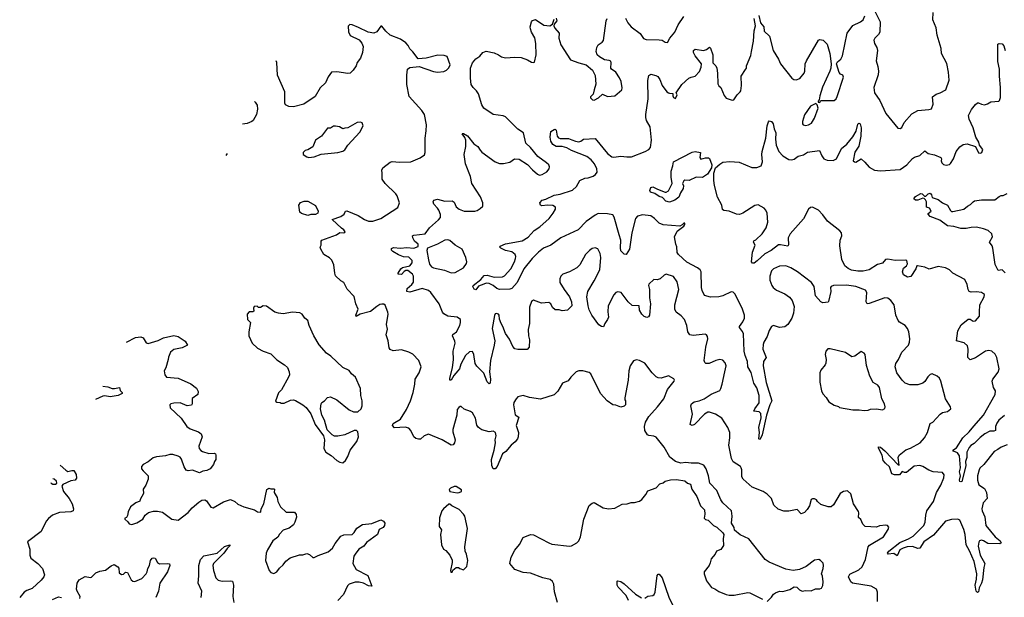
# Model space of a CAD drawing. Extents: x 2220333 to 2384341, y 721037 to 894043.
# Tile 153 of 256: x 2257688 to 2267246, y 827006 to 832615. Entities that reach past the tile are written whole.
import ezdxf

# ---------------------------------------------------------------- set-up
doc = ezdxf.new("R2010")
doc.units = 0

msp = doc.modelspace()

# ---------------------------------------------------------------- linework, layer by layer
at = {"layer": '0CON10XD'}
for points in [[(2265986, 832705), (2266041.2, 832595), (2266038, 832495), (2266025, 832471.2), (2265990, 832435), (2265980.8, 832415), (2265985.7, 832385), (2266007.5, 832345), (2266013.9, 832316.1), (2266000.8, 832215), (2266018.7, 832158.7), (2266023.6, 832113.6), (2266020.9, 832079.1), (2265978.1, 831955), (2265986.9, 831905), (2266039.1, 831829.1), (2266095.7, 831705), (2266211.7, 831561.7), (2266235, 831559.2), (2266252.9, 831567.1), (2266273.7, 831616.3), (2266348, 831702), (2266405, 831732), (2266515, 831742.5), (2266539.4, 831750.6), (2266554.2, 831795), (2266550, 831865), (2266585, 831890), (2266625, 831903.8), (2266680, 831935), (2266712.3, 832027.7), (2266705.7, 832105.7), (2266689.7, 832189.7), (2266637.5, 832285), (2266633.1, 832335), (2266594.5, 832465), (2266584.3, 832535), (2266552.6, 832612.6), (2266556.7, 832685)], [(2261420.6, 830169.4), (2261395, 830141.8), (2261362, 830145), (2261360.6, 830155), (2261386.9, 830195), (2261405, 830210), (2261475, 830225.6), (2261497.1, 830255), (2261498.8, 830275), (2261465, 830308.6), (2261415, 830312.7), (2261365, 830331.1), (2261310, 830365), (2261298.3, 830378.3), (2261298.3, 830391.7), (2261315.9, 830404.1), (2261385, 830395.7), (2261445, 830404), (2261514.2, 830395.8), (2261555, 830412.5), (2261556.2, 830435), (2261520, 830465), (2261503.3, 830495), (2261502.5, 830515), (2261515, 830521.2), (2261625.7, 830534.3), (2261667.5, 830595), (2261755, 830670), (2261774, 830695), (2261772.7, 830722.7), (2261755.8, 830765), (2261745, 830786.2), (2261709.2, 830825), (2261702.5, 830845), (2261708, 830862), (2261745, 830871.2), (2261815, 830854), (2261887, 830857), (2261905, 830842.5), (2261925, 830796.7), (2261955.7, 830775.7), (2262004.2, 830754.2), (2262106.4, 830756.4), (2262128.3, 830761.7), (2262157.3, 830782.7), (2262182.5, 830805), (2262183.3, 830815), (2262183.3, 830835), (2262162, 830895), (2262077.1, 831025), (2262065, 831092.5), (2262016.2, 831215), (2262004, 831305), (2262019.2, 831385), (2262018.8, 831445), (2262010.7, 831470.7), (2261982.5, 831505), (2261985, 831510), (2261995, 831510), (2262035, 831487.5), (2262095, 831408.8), (2262136.2, 831385), (2262157, 831347), (2262175, 831328.8), (2262303, 831233), (2262345, 831218.8), (2262385, 831218.8), (2262445, 831230), (2262490, 831265), (2262535, 831260), (2262619.1, 831209.1), (2262665, 831156), (2262715, 831113.8), (2262735, 831106), (2262758.6, 831111.4), (2262805, 831138.8), (2262826.2, 831165), (2262832.5, 831185), (2262823.8, 831203.8), (2262801.2, 831225), (2262717, 831287), (2262645, 831373.8), (2262602, 831415), (2262578.8, 831515), (2262525, 831552), (2262405, 831671.4), (2262381.7, 831681.7), (2262285, 831695.5), (2262195, 831754.4), (2262175, 831786.7), (2262141.1, 831895), (2262123.1, 831925), (2262090.8, 831955), (2262070, 831985), (2262063.4, 832046.6), (2262064.5, 832145.5), (2262083.1, 832195), (2262115, 832234), (2262155, 832260), (2262185, 832297.5), (2262215, 832310), (2262295, 832293.8), (2262335, 832273.3), (2262365, 832254), (2262405, 832244.2), (2262495, 832251.2), (2262555, 832248.8), (2262617.5, 832225), (2262655, 832203.3), (2262675, 832197.5), (2262685, 832202.5), (2262701.1, 832275), (2262697.5, 832385), (2262688.8, 832438.8), (2262656.7, 832495), (2262646.7, 832525), (2262643.9, 832546.1), (2262656.4, 832593.6), (2262665, 832607.5), (2262695, 832617.5), (2262775, 832562), (2262833.6, 832556.4), (2262859.3, 832570.7), (2262875, 832620)], [(2262815, 830813.3), (2262755, 830808.1), (2262743.6, 830813.6), (2262738.6, 830835), (2262759.1, 830860.9), (2262795, 830871.9), (2262875, 830912.2), (2262935, 830921.9), (2263055, 830959.4), (2263093.4, 830996.6), (2263125.5, 831054.5), (2263175, 831077.5), (2263205, 831080), (2263255, 831095.6), (2263278.3, 831111.7), (2263294.4, 831135), (2263291.2, 831165), (2263266.4, 831215), (2263235, 831252.7), (2263194.4, 831285), (2263045, 831344.3), (2262999.6, 831369.6), (2262955, 831383.8), (2262894.7, 831384.7), (2262865, 831401.4), (2262845, 831433.8), (2262836.5, 831475), (2262845, 831530), (2262875, 831550), (2262885, 831551.2), (2262895, 831542.5), (2262905.7, 831485), (2262917.9, 831467.9), (2262935, 831462.2), (2263015, 831461.4), (2263049.1, 831449.1), (2263082.5, 831435), (2263115, 831430), (2263135, 831433.8), (2263160, 831455), (2263275, 831462), (2263395.6, 831315), (2263435, 831284.4), (2263455, 831278.6), (2263525, 831290.5), (2263582.4, 831282.4), (2263626.2, 831283.8), (2263761.2, 831335), (2263796, 831355), (2263811.4, 831375), (2263821.9, 831445), (2263808.8, 831575), (2263773.6, 831635), (2263764.6, 831665), (2263764.7, 831695.3), (2263789.4, 831845), (2263786.5, 832025), (2263795, 832072.5), (2263815, 832085.8), (2263863.4, 832073.4), (2263882.4, 832062.4), (2263901.4, 832035), (2263926, 831975), (2263971.2, 831915), (2263985.9, 831905.9), (2263995, 831900), (2264028.3, 831898.3), (2264027.5, 831875), (2264035, 831860), (2264055, 831850), (2264070, 831885), (2264060, 831905), (2264115, 831986.7), (2264185, 832046), (2264205, 832057.5), (2264245, 832067.5), (2264288.2, 832111.8), (2264304.4, 832155), (2264307.1, 832185), (2264245, 832263.8), (2264228, 832295), (2264230, 832315), (2264245, 832328), (2264325, 832314), (2264355, 832323.8), (2264385, 832346.7), (2264395, 832337.5), (2264416.7, 832275), (2264418.2, 832195), (2264444.4, 832165), (2264455, 832142.5), (2264463.1, 832095), (2264465, 831992.5), (2264475, 831973.3), (2264495.4, 831955.4), (2264527.6, 831877.6), (2264545, 831854.2), (2264605, 831833.3), (2264620, 831835), (2264653.3, 831885), (2264683.3, 831915), (2264690, 831925), (2264696, 831975), (2264692.5, 832065), (2264735, 832130), (2264742.5, 832145), (2264742.5, 832165), (2264784.1, 832265.9), (2264792.5, 832305), (2264810.8, 832405), (2264817.8, 832505), (2264830.8, 832555), (2264817.5, 832625)], [(2262895, 832630), (2262902.5, 832605), (2262877.5, 832572.5), (2262872.5, 832555), (2262881.7, 832531.7), (2262926, 832485), (2262922.5, 832435), (2262940.3, 832370.3), (2263036.2, 832225), (2263115, 832194.2), (2263185.6, 832175.6), (2263250, 832125), (2263273, 832073), (2263282.3, 831987.7), (2263263.3, 831935), (2263255, 831890), (2263230, 831865), (2263230, 831855), (2263247.5, 831837.5), (2263263.8, 831833.8), (2263307.5, 831855), (2263345, 831892.5), (2263395, 831869.2), (2263464, 831876), (2263533.3, 831935), (2263537.3, 831952.7), (2263525.8, 832014.2), (2263510.9, 832050.9), (2263475, 832106.7), (2263432.5, 832135), (2263427.5, 832145), (2263431.2, 832195), (2263425, 832212.5), (2263410, 832220), (2263365, 832225.8), (2263315, 832252.5), (2263294, 832275), (2263282.5, 832305), (2263290, 832345), (2263305, 832371.2), (2263343.8, 832395), (2263355, 832412.5), (2263380, 832605), (2263390, 832625)], [(2263570.3, 832630.3), (2263593, 832583), (2263624.3, 832544.3), (2263709.8, 832479.8), (2263745, 832431.2), (2263768.8, 832421.2), (2263895, 832420.6), (2263925, 832414.2), (2263955, 832396), (2263975.8, 832394.2), (2263998.1, 832435), (2264047.8, 832492.2), (2264080.6, 832565), (2264134.7, 832645)], [(2264863.8, 832655), (2264878.8, 832585), (2264911.1, 832545), (2264913.5, 832503.5), (2264966.2, 832455), (2265000.8, 832315), (2265055, 832230), (2265072.5, 832185), (2265185, 832046.7), (2265204.1, 832034.1), (2265225, 832032), (2265260, 832045), (2265302.5, 832095), (2265310, 832115), (2265314.5, 832185), (2265324.6, 832215.4), (2265443.3, 832415), (2265455, 832422.5), (2265487, 832417), (2265525, 832377.5), (2265553.8, 832285), (2265566.2, 832185), (2265563.3, 832145), (2265553.8, 832115), (2265480.3, 831959.7), (2265453.8, 831875), (2265450, 831835), (2265440, 831825), (2265440, 831815), (2265455, 831810), (2265465, 831830), (2265595, 831830), (2265615, 831846.7), (2265625, 831867.5), (2265684, 832055), (2265678.8, 832075), (2265655, 832085.8), (2265641.7, 832101.7), (2265616.2, 832185), (2265626.7, 832205), (2265658.7, 832231.3), (2265674.2, 832265), (2265722.2, 832485), (2265775, 832559.2), (2265850, 832595), (2265875, 832613.8), (2265890.8, 832650.8)], [(2264945, 826966.7), (2264985, 827006.7), (2265005, 827036.7), (2265025, 827050), (2265065, 827067.5), (2265095, 827063.8), (2265165, 827082.5), (2265205, 827108.8), (2265233.6, 827103.6), (2265259.3, 827079.3), (2265285, 827066.7), (2265315, 827073.3), (2265371.7, 827068.3), (2265413, 827087), (2265455, 827087.5), (2265472.5, 827095), (2265485, 827120), (2265489.2, 827155), (2265482.5, 827212.5), (2265472.5, 827235), (2265488.8, 827285), (2265491.2, 827315), (2265488.3, 827338.3), (2265462.5, 827365), (2265445, 827373.3), (2265405, 827366.2), (2265324.1, 827305.9), (2265257.5, 827275), (2265195, 827267.5), (2265125, 827278.8), (2264965, 827348), (2264923.8, 827375), (2264765, 827572.5), (2264681.7, 827611.7), (2264628, 827658), (2264623.3, 827685), (2264598.8, 827725), (2264604.2, 827795), (2264596.2, 827845), (2264515, 827923.3), (2264493.2, 827953.2), (2264455, 828043.3), (2264386.2, 828115), (2264374, 828185), (2264352.3, 828252.3), (2264329.5, 828289.5), (2264277.7, 828307.7), (2264207.7, 828307.7), (2264155, 828316.2), (2264105, 828310), (2264054.1, 828324.1), (2263997.7, 828367.7), (2263944, 828465), (2263865, 828561.2), (2263845, 828571.2), (2263795, 828576), (2263781.2, 828585), (2263756.7, 828625), (2263753.3, 828665), (2263764.1, 828705.9), (2263795, 828762.5), (2263880, 828855), (2263941.2, 828935), (2263977.3, 829022.7), (2264041.2, 829105), (2264043.3, 829115), (2264036.4, 829126.4), (2263985, 829156.7), (2263915, 829133.8), (2263885, 829138.8), (2263867.7, 829147.7), (2263828.8, 829185), (2263755, 829279.2), (2263705, 829306), (2263675, 829311.2), (2263646.1, 829303.9), (2263614, 829255), (2263600.8, 829205), (2263593.1, 829115), (2263563, 828943), (2263563, 828923), (2263570, 828915), (2263570, 828875), (2263557, 828863), (2263525, 828852.5), (2263475, 828872.5), (2263445, 828876.7), (2263391.2, 828915), (2263326, 828985), (2263230.8, 829175), (2263215, 829187.5), (2263155, 829206.2), (2263115, 829203.8), (2263090, 829195), (2263037.5, 829145), (2263013, 829107), (2262956.7, 829085), (2262911.7, 829008.3), (2262875, 828972), (2262745, 828930), (2262635.8, 828945.8), (2262575, 828966.2), (2262525, 828952), (2262506, 828935), (2262485, 828898.8), (2262481.1, 828875), (2262497.1, 828777.1), (2262533.3, 828755), (2262507.8, 828675), (2262530, 828605), (2262526.7, 828565), (2262520, 828545), (2262496.2, 828515), (2262458, 828485), (2262408.7, 828421.3), (2262375, 828398), (2262322.3, 828277.7), (2262305, 828253.3), (2262285, 828252.5), (2262272.5, 828285), (2262266.5, 828345), (2262293.3, 828435), (2262306.2, 828505), (2262304.2, 828535), (2262312, 828575), (2262308, 828605), (2262285, 828618.8), (2262245, 828612), (2262175, 828631.2), (2262153.9, 828643.9), (2262137, 828657), (2262126.1, 828676.1), (2262111.4, 828745), (2262085, 828796.2), (2262065, 828811.2), (2262002.5, 828832.5), (2261975, 828860), (2261965, 828860), (2261950.7, 828849.3), (2261935, 828830), (2261932, 828775), (2261893.1, 828635), (2261893.4, 828613.4), (2261914.4, 828535), (2261910, 828505), (2261895, 828485.8), (2261875, 828483.1), (2261788.8, 828535), (2261655, 828590), (2261615, 828573.3), (2261578.3, 828541.7), (2261559.3, 828540.7), (2261535, 828548.8), (2261515, 828564), (2261485.5, 828625.5), (2261465, 828650), (2261429.1, 828659.1), (2261325, 828653.3), (2261306.7, 828675), (2261314.2, 828695), (2261385.7, 828735), (2261441.3, 828828.7), (2261481.1, 828915), (2261506.2, 828993.8), (2261523.3, 829075), (2261525.7, 829125), (2261565.8, 829185), (2261583.9, 829243.9), (2261561.2, 829305), (2261505.5, 829365.5), (2261465, 829386.9), (2261395, 829410), (2261315, 829400), (2261285, 829413.3), (2261275, 829427.5), (2261264.2, 829495), (2261246.2, 829555), (2261258.8, 829608.8), (2261249.2, 829655), (2261265.6, 829754.4), (2261260.8, 829775), (2261235, 829843.3), (2261223.3, 829853.3), (2261205, 829853.8), (2261185, 829848.8), (2261155, 829828.8), (2261095, 829780), (2260993, 829757), (2260953.8, 829733.8), (2260950, 829745), (2260973.8, 829805), (2260950.8, 829855), (2260935.7, 829925.7), (2260868.3, 829998.3), (2260835, 830063.3), (2260805, 830078), (2260755, 830128.8), (2260745.6, 830155), (2260736.4, 830235), (2260718.8, 830278.8), (2260695, 830304), (2260642, 830335), (2260610, 830385), (2260606.2, 830405), (2260613.3, 830425), (2260613, 830463), (2260622.5, 830475), (2260762.5, 830525), (2260795, 830547.5), (2260835, 830543.8), (2260845, 830550), (2260847.5, 830555), (2260835.8, 830575.8), (2260810.7, 830590.7), (2260720, 830675), (2260805.7, 830704.3), (2260837.5, 830725), (2260850, 830755), (2260865, 830757.5), (2260973, 830713), (2261035, 830673.1), (2261075, 830659.4), (2261115, 830656.9), (2261195, 830685.6), (2261360.3, 830789.7), (2261374, 830835), (2261351.4, 830905), (2261338, 830925), (2261236, 831025), (2261206, 831065), (2261207.5, 831125), (2261202, 831155), (2261213.8, 831175), (2261285, 831232.5), (2261305, 831237.1), (2261375, 831231.1), (2261485, 831234.4), (2261575.7, 831274.3), (2261616.1, 831303.9), (2261623.8, 831325), (2261622.7, 831462.7), (2261634.1, 831534.1), (2261635.8, 831594.2), (2261617.5, 831695), (2261592.9, 831732.9), (2261467.7, 831867.7), (2261446, 831985), (2261446.2, 832075), (2261454.2, 832135), (2261475, 832150), (2261565, 832160), (2261705, 832112), (2261745, 832104), (2261805, 832110), (2261832.5, 832125), (2261855, 832147.5), (2261866.7, 832175), (2261836.4, 832256.4), (2261808.3, 832268.3), (2261748.3, 832271.7), (2261635, 832241.2), (2261555, 832233.3), (2261505, 832301.2), (2261475, 832331.2), (2261457.5, 832365), (2261435, 832391.2), (2261385, 832426.2), (2261284.2, 832464.2), (2261243, 832503), (2261205, 832552.5), (2261195, 832552.5), (2261154.6, 832495.4), (2261125, 832483.3), (2261072.1, 832492.1), (2260977.4, 832537.4), (2260914, 832566), (2260893.6, 832566.4), (2260877, 832553), (2260878.3, 832498.3), (2260895, 832460), (2260985, 832417.5), (2261008.3, 832388.3), (2261023, 832353), (2261016.7, 832295), (2260997.7, 832242.3), (2260965, 832197.5), (2260953.3, 832165), (2260926.7, 832125), (2260895, 832096.7), (2260875, 832091.2), (2260765, 832108), (2260716.4, 832103.6), (2260681.7, 832058.3), (2260655, 832002.5), (2260605, 831953.3), (2260555, 831868.8), (2260445.6, 831794.4), (2260345, 831767.5), (2260301.7, 831771.7), (2260267.7, 831787.7), (2260262.5, 831805), (2260261.4, 831915), (2260190, 832075), (2260185, 832197.5), (2260177.6, 832213.7)], [(2267248.7, 828771.3), (2267193.1, 828726.9), (2267172.4, 828697.6), (2267159.1, 828665), (2267160, 828625), (2267145, 828618.8), (2267105, 828619.3), (2267057.1, 828592.9), (2267010.9, 828559.1), (2266955, 828498.5), (2266920.8, 828479.2), (2266905, 828461.8), (2266882.7, 828415), (2266882.5, 828365), (2266868.5, 828325), (2266873.1, 828283.1), (2266835, 828131.2), (2266825, 828126.2), (2266815, 828132), (2266811.1, 828145), (2266819.4, 828185), (2266812.2, 828225), (2266820, 828265), (2266810.7, 828380.7), (2266790.5, 828410.5), (2266753.3, 828425), (2266746.2, 828435), (2266781.7, 828458.3), (2266844.3, 828555), (2266906.2, 828613.8), (2266951.6, 828668.4), (2267043.9, 828776.1), (2267157.5, 828975), (2267161.9, 829011.9), (2267142.4, 829042.4), (2267128, 829105), (2267135, 829123.3), (2267187, 829193), (2267196.7, 829225), (2267174.2, 829335), (2267156.8, 829366.8), (2267125, 829396), (2267095, 829404), (2267064.1, 829395.9), (2266965, 829330), (2266913.6, 829313.6), (2266893.3, 829335), (2266895.9, 829414.1), (2266888.7, 829448.7), (2266855, 829478), (2266782.5, 829495), (2266796, 829595), (2266827.7, 829652.3), (2266895, 829705.7), (2266915, 829705.7), (2266945, 829688.6), (2266965, 829690), (2267004.4, 829735), (2267006.2, 829775), (2267009.6, 829845), (2267051.2, 829925), (2267052.5, 829945), (2267025, 829966), (2266975, 829971.4), (2266925, 829968.6), (2266906.2, 829975), (2266895.7, 829995), (2266887.1, 830045), (2266862.1, 830092.1), (2266746.7, 830155), (2266715, 830186.7), (2266675, 830206.7), (2266605, 830218.8), (2266517.7, 830192.3), (2266475, 830212), (2266403.9, 830226.1), (2266396.7, 830223.3), (2266388.8, 830195), (2266337.7, 830122.3), (2266305, 830116), (2266268, 830138), (2266256.2, 830165), (2266266.4, 830203.6), (2266295, 830223.3), (2266307.3, 830242.7), (2266300, 830275), (2266285, 830280), (2266185, 830277.9), (2266115, 830290), (2266092, 830285), (2266065, 830250), (2266015, 830238.9), (2265935, 830187.5), (2265875, 830172.7), (2265825, 830172.3), (2265764.1, 830184.1), (2265729.1, 830199.1), (2265699.2, 830225), (2265667.5, 830285), (2265648.3, 830418.3), (2265652.7, 830475), (2265667.8, 830515), (2265664.4, 830545), (2265648.1, 830565), (2265530, 830660), (2265485, 830720.9), (2265442.7, 830765), (2265385, 830793.8), (2265365, 830791.5), (2265345, 830774.5), (2265298.3, 830681.7), (2265166.8, 830535), (2265148.2, 830495), (2265150.9, 830429.1), (2265145, 830416), (2265075, 830429.6), (2265055, 830427.9), (2264983.3, 830375), (2264919.9, 830340.1), (2264846.1, 830273.9), (2264818.1, 830251.9), (2264802.2, 830252.2), (2264793.1, 830263.1), (2264802.5, 830357.5), (2264826, 830425), (2264810, 830455), (2264814.1, 830465.9), (2264835, 830476.7), (2264894.2, 830535.8), (2264932.9, 830595), (2264949.7, 830650.3), (2264943.1, 830735), (2264931.4, 830765), (2264915.8, 830785), (2264855.4, 830815.4), (2264825, 830809.4), (2264706.9, 830735), (2264675, 830724.4), (2264646.9, 830726.9), (2264575, 830756.4), (2264523.2, 830763.2), (2264511.2, 830771.2), (2264503.3, 830815), (2264462.7, 830892.7), (2264432.6, 831005), (2264426.1, 831053.9), (2264426.7, 831125), (2264442.2, 831177.8), (2264485, 831213.3), (2264515, 831231.4), (2264581.8, 831238.2), (2264672.6, 831232.6), (2264795, 831180.6), (2264845, 831181.1), (2264884.4, 831195.6), (2264899.5, 831235), (2264891.5, 831305), (2264894.5, 831335), (2264932.1, 831465), (2264943.9, 831585), (2264956.4, 831623.6), (2264965, 831632.5), (2264985, 831626.7), (2265002.7, 831605), (2265011.9, 831555), (2265027.5, 831515), (2265024.4, 831455), (2265031.9, 831395), (2265057.5, 831335), (2265095, 831294), (2265155, 831257.5), (2265185, 831252.9), (2265205, 831260), (2265245, 831288.9), (2265297.5, 831302.5), (2265335, 831328.5), (2265453.3, 831343.3), (2265475, 831294.2), (2265495.6, 831265), (2265525, 831250.4), (2265583.9, 831246.1), (2265616.2, 831263.8), (2265665, 831364), (2265718.6, 831405), (2265775, 831478), (2265808, 831532), (2265825, 831600), (2265835, 831611.2), (2265848, 831605), (2265857.5, 831565), (2265853.6, 831485), (2265833.3, 831386.7), (2265795, 831327.5), (2265780, 831245), (2265791.2, 831235), (2265805, 831232.7), (2265855, 831262.5), (2265892.7, 831232.7), (2265933.6, 831183.6), (2265985, 831152.9), (2266045, 831147.5), (2266235, 831160.8), (2266298.8, 831205), (2266355, 831265.7), (2266375, 831278.6), (2266425.5, 831294.5), (2266475, 831340), (2266507, 831317), (2266567.7, 831302.3), (2266628.8, 831275), (2266635.8, 831265), (2266632.9, 831245), (2266639.2, 831225), (2266655, 831209.2), (2266682.3, 831202.3), (2266715, 831208.6), (2266725, 831217.5), (2266752.2, 831265), (2266778.8, 831335), (2266815, 831378.8), (2266847.7, 831402.3), (2266885, 831408.8), (2266965, 831382.5), (2266995, 831323.3), (2267015, 831318.8), (2267026.7, 831325), (2267036, 831355), (2267006.7, 831395), (2266998, 831425), (2266970.8, 831475), (2266944.2, 831565), (2266905, 831647.5), (2266899.2, 831685), (2266927.4, 831742.6), (2266965, 831792), (2266985, 831805.8), (2266995, 831808), (2267025, 831793.3), (2267055, 831789.1), (2267083, 831797), (2267115, 831818), (2267193, 831823), (2267200.7, 831829.3), (2267210.5, 831859.5), (2267209.5, 831955), (2267198, 832065), (2267199.1, 832135), (2267182.7, 832207.3), (2267184.1, 832375.9), (2267196, 832384), (2267225, 832378.6), (2267240.3, 832360.3), (2267255, 832316)], [(2259968.4, 831820.4), (2259975, 831814), (2259992.5, 831785), (2259997.1, 831747.1), (2259987.8, 831695), (2259955, 831636), (2259943.1, 831626.9), (2259895, 831605.5), (2259851.5, 831600.7)], [(2265315, 831585.8), (2265345, 831594.3), (2265375, 831611.2), (2265402.7, 831657.3), (2265437.5, 831755), (2265428.3, 831788.3), (2265415, 831800), (2265365, 831776.2), (2265305, 831690), (2265286.2, 831625), (2265288, 831605), (2265295, 831593.8), (2265315, 831585.8)], [(2260495, 831277.5), (2260545, 831282.5), (2260615, 831310), (2260775, 831323.8), (2260825, 831337.5), (2260845, 831352.5), (2260873.3, 831395), (2260988.8, 831521.2), (2261022.5, 831585), (2261013, 831613), (2260995, 831620), (2260965, 831617.5), (2260875, 831564), (2260845, 831562), (2260825, 831553.3), (2260793.9, 831573.9), (2260755, 831582), (2260735, 831579.2), (2260705, 831561.2), (2260675, 831560), (2260616.6, 831483.4), (2260560, 831445), (2260535, 831380), (2260485, 831350), (2260460, 831345), (2260440, 831325), (2260440, 831305), (2260475, 831282.5), (2260495, 831277.5)], [(2259700.5, 831316.9), (2259695.7, 831304.3), (2259689.3, 831295.8)], [(2263995, 830842.5), (2263961.7, 830851.7), (2263929.5, 830889.5), (2263895, 830899.4), (2263855, 830925.8), (2263810.6, 830940.6), (2263804, 830955), (2263813.3, 830986.7), (2263835, 830993.3), (2263878.3, 830968.3), (2263955, 830940.8), (2263965, 830940), (2263985, 830952), (2264022.9, 831025), (2264011.5, 831085), (2264010.9, 831145), (2264027.8, 831195), (2264034, 831236), (2264215, 831327.1), (2264245, 831336.2), (2264297.5, 831325), (2264291.2, 831275), (2264300.5, 831260.5), (2264345.7, 831274.3), (2264373, 831273), (2264385, 831265.8), (2264407.3, 831205), (2264404.5, 831175), (2264366, 831115), (2264315, 831081.2), (2264255, 831084.4), (2264187, 831053), (2264145, 831056.7), (2264135, 831051.4), (2264120.8, 831025), (2264131.3, 831001.3), (2264127.3, 830975), (2264102, 830935), (2264085, 830892.5), (2264048.3, 830861.7), (2263995, 830842.5)], [(2267255, 830157.5), (2267226.4, 830186.4), (2267185, 830180), (2267156.1, 830236.1), (2267134.2, 830395), (2267127.7, 830417.7), (2267103.8, 830455), (2267130, 830505), (2267126.2, 830535), (2267088.1, 830568.1), (2267045.3, 830585.3), (2266975, 830601.1), (2266925, 830596.2), (2266875, 830587.9), (2266825, 830588.5), (2266755, 830607.5), (2266695, 830614.5), (2266618.8, 830668.8), (2266527.5, 830705), (2266506.7, 830725), (2266507.5, 830732.5), (2266537.5, 830755), (2266520, 830785), (2266490, 830795), (2266490, 830845), (2266480, 830865), (2266468.3, 830878.3), (2266455, 830882.5), (2266406.4, 830863.6), (2266383.6, 830863.6), (2266367.5, 830875), (2266385, 830897.5), (2266435, 830927.5), (2266450, 830925), (2266471.7, 830901.7), (2266485, 830900), (2266507.5, 830925), (2266525, 830930), (2266540, 830915), (2266546.7, 830886.7), (2266605, 830867.5), (2266647.3, 830837.3), (2266693.8, 830815), (2266725, 830762.5), (2266735, 830753.3), (2266745, 830753.3), (2266853.3, 830775), (2266887.5, 830805), (2266919.4, 830820.6), (2266942.4, 830847.6), (2266955.6, 830854.4), (2267025, 830867.1), (2267155, 830866.7), (2267195, 830897.5), (2267215, 830907.5), (2267235, 830907.5), (2267275, 830927.5)], [(2260485, 830712.6), (2260423.1, 830733.1), (2260409, 830745), (2260397.4, 830815), (2260415, 830840.2), (2260449, 830851), (2260485, 830851.4), (2260560.5, 830810.5), (2260585.9, 830755), (2260582.5, 830735), (2260558.3, 830721.7), (2260515, 830723), (2260485, 830712.6)], [(2267275, 828486), (2267216.1, 828463.9), (2267182.5, 828442.5), (2267149.1, 828420.9), (2267047.1, 828295), (2267009.5, 828260.5), (2267000.5, 828245), (2266987.1, 828185), (2266985.8, 828145), (2266998.8, 828098.8), (2267053.3, 828063.3), (2267074.4, 828025), (2267078.8, 827965), (2267040, 827925), (2267029.4, 827865), (2267031.4, 827845), (2267056.6, 827786.6), (2267068, 827705), (2267158.1, 827595), (2267204.3, 827555), (2267215.8, 827535), (2267203.2, 827526.8), (2267085, 827528.5), (2267043.8, 827555), (2267025, 827560), (2267005, 827554.4), (2266997.3, 827542.7), (2266992.7, 827502.7), (2267010.7, 827415), (2267057.5, 827335), (2267046.7, 827295), (2267035.4, 827174.6), (2267025, 827143.8), (2267001.3, 827098.7), (2266995, 827060), (2266985, 827054.2), (2266974.4, 827065), (2266963.2, 827125), (2266977.6, 827182.4), (2266978.2, 827235), (2266954.7, 827355), (2266909, 827459), (2266874.3, 827515), (2266865, 827617.5), (2266854.2, 827665), (2266815, 827756.2), (2266795, 827766.2), (2266735, 827760.8), (2266675, 827745.7), (2266559.2, 827610.8), (2266464.5, 827545), (2266425, 827483.1), (2266405, 827480.8), (2266355, 827498.8), (2266302.3, 827497.7), (2266264, 827485), (2266233.4, 827466.6), (2266205, 827407.5), (2266175, 827431.9), (2266120, 827425), (2266112.9, 827435), (2266124.2, 827455), (2266232.7, 827537.3), (2266317.2, 827572.8), (2266360.6, 827599.4), (2266464.5, 827705), (2266477.7, 827735), (2266483.6, 827805), (2266495, 827846.2), (2266559.4, 827935), (2266586.9, 828025), (2266628.9, 828095), (2266657.5, 828165), (2266662, 828195), (2266646.9, 828216.9), (2266555, 828224.5), (2266515, 828241.1), (2266455, 828277.8), (2266425, 828285.6), (2266371.7, 828278.3), (2266295, 828217.5), (2266277.3, 828217.3), (2266255, 828226.7), (2266228, 828195), (2266180, 828195), (2266155.6, 828205.6), (2266132.3, 828272.3), (2266091.7, 828308.3), (2266068.8, 828335), (2266060.8, 828385), (2266024.4, 828455), (2266025, 828467.5), (2266045, 828464.4), (2266085, 828429.6), (2266215, 828292.5), (2266225, 828290), (2266214.6, 828365), (2266224.1, 828385.9), (2266291.2, 828438.8), (2266335.8, 828455), (2266428.6, 828505), (2266470, 828555), (2266500, 828605), (2266525, 828693.3), (2266553.8, 828706.2), (2266622.5, 828785), (2266645, 828800), (2266695, 828810), (2266727.5, 828835), (2266723.3, 828855), (2266674.2, 828935), (2266631.1, 829105), (2266617.1, 829135), (2266595, 829154.2), (2266545, 829175.7), (2266525, 829170), (2266505, 829148), (2266475, 829102.5), (2266455, 829087.1), (2266405, 829068.6), (2266329.3, 829069.3), (2266283.3, 829085), (2266254.4, 829114.4), (2266203.3, 829185), (2266186.2, 829245), (2266192, 829275), (2266218, 829315), (2266250, 829385), (2266315.7, 829455), (2266325.5, 829484.5), (2266327.4, 829517.4), (2266318.2, 829585), (2266307.3, 829615), (2266283.1, 829645), (2266228.6, 829678.6), (2266215, 829693.8), (2266193.1, 829745), (2266175.5, 829845), (2266145, 829889.4), (2266115, 829910), (2266085, 829914.2), (2265935, 829858.6), (2265915, 829856.2), (2265904.2, 829875), (2265911.1, 829965), (2265899.3, 829989.3), (2265805, 830025.4), (2265714, 830036), (2265587.7, 830032.3), (2265566.7, 830025), (2265560, 830015), (2265561.4, 829975), (2265540.7, 829879.3), (2265535, 829873.3), (2265485, 829866.2), (2265465, 829873.8), (2265414.3, 829934.3), (2265400, 830025), (2265375, 830063.8), (2265237.5, 830165), (2265175, 830205.7), (2265125, 830226), (2265065, 830222), (2265004.5, 830195.5), (2264985, 830176.2), (2264968.5, 830125), (2264969.5, 830085), (2264988.1, 830035), (2265003.1, 830013.1), (2265035, 829988.6), (2265115, 829952), (2265159.7, 829919.7), (2265187.7, 829887.7), (2265205, 829830), (2265200, 829765), (2265184.2, 829715), (2265145, 829656.2), (2265117, 829633), (2265065, 829626), (2265005, 829644), (2264985, 829636.7), (2264962, 829598), (2264942.8, 829537.2), (2264912, 829485), (2264905, 829460), (2264902.5, 829415), (2264933.3, 829335), (2264908.6, 829295), (2264904.7, 829255), (2264935, 829092), (2264990.3, 828915), (2264968.5, 828875), (2264938.2, 828775), (2264895.8, 828585), (2264875, 828543.3), (2264865, 828537.5), (2264862.5, 828545), (2264870, 828605), (2264862.9, 828655), (2264885, 828750), (2264881.2, 828791.2), (2264867, 828807), (2264813.8, 828813.8), (2264822.9, 828835), (2264865.5, 828895), (2264867.7, 828965), (2264845, 829039.2), (2264813.9, 829085), (2264787.5, 829187.5), (2264757.1, 829245), (2264751.5, 829295), (2264729.1, 829355), (2264722.1, 829395), (2264714.6, 829564.6), (2264705, 829588), (2264674.2, 829625), (2264675, 829636.7), (2264708.9, 829681.1), (2264722.7, 829715), (2264723.5, 829745), (2264705.4, 829805.4), (2264635, 829950), (2264615, 829970), (2264595, 829972), (2264515, 829932.5), (2264475, 829922.9), (2264395, 829918.9), (2264337.1, 829937.1), (2264313.8, 829983.8), (2264305.5, 830015), (2264302.5, 830165), (2264292.9, 830185), (2264266.9, 830206.9), (2264165, 830259.5), (2264082.9, 830335), (2264071.4, 830355), (2264068.3, 830408.3), (2264056.2, 830436.2), (2264046, 830505), (2264069.7, 830560.3), (2264135, 830610), (2264146, 830625), (2264145, 830640), (2264135, 830640), (2264118, 830622), (2264095, 830610), (2263935, 830622.5), (2263895, 830640.5), (2263851.4, 830685), (2263815, 830710), (2263735, 830719.2), (2263685, 830707.5), (2263665, 830683.3), (2263630.8, 830545), (2263608.8, 830385), (2263575, 830333.3), (2263555, 830338.8), (2263525, 830370), (2263518.9, 830398.9), (2263521.9, 830475), (2263506.2, 830526.2), (2263457.4, 830697.4), (2263445, 830720), (2263395, 830730.6), (2263305, 830731.9), (2263273, 830717), (2263185.4, 830654.6), (2263110, 830575), (2262942.4, 830497.6), (2262844.5, 830425.5), (2262772.5, 830395), (2262723.1, 830356.9), (2262663, 830297), (2262582.1, 830195), (2262515.7, 830064.3), (2262465, 830005.8), (2262445, 829998), (2262345, 829995.8), (2262318.8, 830005), (2262284.2, 830034.2), (2262245, 830054), (2262215.6, 830055.6), (2262192.9, 830047.1), (2262143.2, 830026.8), (2262115, 829992.9), (2262099.3, 829999.3), (2262085.7, 830025), (2262090, 830035), (2262165, 830092.2), (2262198, 830132), (2262225, 830134.7), (2262295, 830115.4), (2262375, 830116.9), (2262395, 830126.5), (2262454.4, 830195), (2262492.1, 830265), (2262501.5, 830295), (2262503.6, 830315), (2262496.9, 830335), (2262465, 830360), (2262405, 830372.9), (2262360, 830395), (2262350, 830405), (2262353.3, 830415), (2262405, 830438.9), (2262565, 830466.4), (2262625, 830501.8), (2262682.9, 830567.1), (2262735.7, 830605), (2262827.1, 830685), (2262867.8, 830735), (2262889.2, 830775), (2262888, 830795), (2262865, 830810.8), (2262815, 830813.3)], [(2261875, 830156.2), (2261915, 830161.2), (2261996.7, 830205), (2262024.1, 830245.9), (2262027.5, 830265), (2262019.2, 830305), (2261983.8, 830385), (2261915, 830425.7), (2261865, 830470.8), (2261845, 830478.1), (2261815, 830472.9), (2261744.5, 830435.5), (2261646.7, 830395), (2261640, 830375), (2261655, 830282.5), (2261665, 830241.2), (2261684.2, 830215), (2261705, 830204.3), (2261811.4, 830181.4), (2261875, 830156.2)], [(2266014.3, 826965.7), (2266015.7, 827055), (2266006.2, 827085), (2265955, 827114), (2265773.2, 827143.2), (2265756.8, 827156.8), (2265734.6, 827204.6), (2265745, 827231.1), (2265835, 827272.5), (2265867.4, 827302.6), (2265899.4, 827375), (2265925.6, 827495), (2265938.6, 827511.4), (2266074, 827595), (2266120, 827665), (2266126.4, 827686.4), (2266113.3, 827703.3), (2266095, 827706.7), (2266035, 827698.8), (2266005, 827688.8), (2265894.1, 827694.1), (2265874, 827715), (2265853, 827763), (2265830.3, 827780.3), (2265834.5, 827825), (2265830.2, 827840.2), (2265782, 827915), (2265755, 828012.5), (2265725, 828040), (2265685, 828033.8), (2265653.3, 828015), (2265586.7, 827905), (2265565, 827884), (2265535, 827884), (2265466.1, 827906.1), (2265432.5, 827935), (2265423, 827953), (2265405, 827962.5), (2265385, 827962.5), (2265372.5, 827955), (2265353.8, 827895), (2265332.3, 827857.7), (2265305, 827830), (2265275, 827817.5), (2265235, 827857.5), (2265155, 827841.2), (2265105, 827844.3), (2265051.7, 827861.7), (2265009.5, 827899.5), (2264985.5, 827965.5), (2264945, 828008), (2264904.2, 828034.2), (2264800, 828075), (2264712.4, 828152.4), (2264699.2, 828175), (2264699.2, 828245), (2264692.5, 828265), (2264685.5, 828275.5), (2264615, 828323.1), (2264597.9, 828355), (2264571.2, 828485), (2264580.5, 828555), (2264580, 828605), (2264561.4, 828655), (2264504.4, 828745), (2264443.8, 828785), (2264385, 828805.5), (2264367.5, 828805), (2264337.1, 828785), (2264240, 828685), (2264215, 828675.7), (2264197.5, 828685), (2264218.2, 828785), (2264204.2, 828865), (2264209.2, 828885), (2264235.4, 828904.6), (2264285, 828914.4), (2264333.8, 828935), (2264401.7, 828978.3), (2264483.3, 829015), (2264495, 829032.5), (2264508, 829075), (2264534.2, 829195.8), (2264545.7, 829255), (2264535, 829283.3), (2264515, 829310), (2264485, 829314.2), (2264445, 829306.9), (2264380, 829275), (2264347.5, 829277.5), (2264338.8, 829285), (2264333.1, 829305), (2264349.6, 829435), (2264369.2, 829515), (2264365, 829537.5), (2264353.9, 829553.9), (2264340.7, 829560.7), (2264225, 829548.6), (2264193.8, 829555), (2264175, 829583.3), (2264163.5, 829645), (2264141.1, 829705), (2264108.8, 829738.8), (2264060.6, 829775), (2264048.1, 829805), (2264048.9, 829845), (2264085.7, 829995.7), (2264068.8, 830068.8), (2264035, 830120), (2263965, 830143.1), (2263945, 830133.3), (2263905, 830098.1), (2263875, 830090), (2263845, 830092.5), (2263795, 830046.2), (2263791.2, 830035), (2263802, 829995), (2263802.9, 829912.9), (2263812.9, 829855), (2263801.2, 829745), (2263790.5, 829729.5), (2263775, 829724.2), (2263751.3, 829731.3), (2263726, 829755), (2263706.2, 829795), (2263702.5, 829835), (2263635, 829839.2), (2263594.6, 829874.6), (2263526.2, 829965), (2263495, 829972.5), (2263475, 829966), (2263456.6, 829943.4), (2263401.5, 829835), (2263396.6, 829776.6), (2263404.2, 829725.8), (2263395.6, 829704.4), (2263366.7, 829665), (2263355, 829632.5), (2263335, 829636.2), (2263310.5, 829650.5), (2263242.5, 829745), (2263217.2, 829797.2), (2263205.6, 829835), (2263192.5, 829925), (2263204.4, 829975), (2263265, 830078), (2263318.2, 830185), (2263329.1, 830305), (2263324.4, 830345), (2263300.9, 830390.9), (2263275, 830400.8), (2263245, 830392), (2263218.8, 830375), (2263180, 830335), (2263124, 830235), (2263095, 830205.8), (2263025, 830167.1), (2262960, 830145), (2262940, 830125), (2262930.5, 830099.5), (2262932.7, 830062.7), (2262972, 829995), (2263023.8, 829925), (2263046.2, 829875), (2263047.5, 829835), (2263007, 829793), (2262955, 829787.5), (2262925, 829797.5), (2262885, 829796.7), (2262861.2, 829821.2), (2262844, 829855), (2262825, 829868.6), (2262755, 829862.9), (2262675, 829890), (2262655, 829880), (2262635.8, 829825), (2262635.9, 829665.9), (2262622.5, 829605), (2262627.1, 829545), (2262638, 829505), (2262634.1, 829435.9), (2262615, 829412), (2262522.3, 829412.3), (2262495, 829420), (2262475, 829441.2), (2262443.7, 829513.7), (2262405, 829566.7), (2262379.2, 829635), (2262361.2, 829665), (2262347, 829707), (2262343.3, 829745), (2262335, 829756.7), (2262315, 829762.5), (2262305, 829757.5), (2262297.7, 829742.3), (2262273.2, 829616.8), (2262300, 829495), (2262295.5, 829455), (2262257.8, 829305), (2262248.9, 829195), (2262259.2, 829125), (2262254.2, 829085.8), (2262245, 829078.8), (2262225, 829098.6), (2262195, 829183.3), (2262125, 829250), (2262108, 829275), (2262097.5, 829365), (2262083.9, 829393.9), (2262055, 829390.8), (2262015, 829354.2), (2261970.2, 829269.8), (2261956.7, 829225), (2261941.4, 829205), (2261901.1, 829158.9), (2261875, 829114), (2261864, 829114), (2261862.7, 829132.7), (2261888.2, 829235), (2261897.8, 829315), (2261895.5, 829395), (2261916.4, 829475), (2261913.5, 829493.5), (2261888.8, 829545), (2261892.5, 829557.5), (2261926.7, 829585), (2261959.2, 829645), (2261967.5, 829675), (2261965.8, 829705), (2261935, 829726.2), (2261845, 829735.8), (2261805, 829757.5), (2261791.4, 829775), (2261758.9, 829855), (2261679.2, 829965), (2261655, 829985.9), (2261595, 830005.4), (2261475, 829968.5), (2261446.7, 829975), (2261450, 830005), (2261495, 830043.3), (2261510, 830065), (2261511.1, 830125), (2261500, 830145), (2261455, 830178.2), (2261435, 830180.9), (2261420.6, 830169.4)], [(2260825, 828312.5), (2260850, 828335), (2260875, 828372.5), (2260896.7, 828435), (2260960.7, 828519.3), (2260977.5, 828565), (2260971.7, 828611.7), (2260957, 828627), (2260935, 828627.5), (2260845, 828582.5), (2260775, 828570), (2260745, 828572.5), (2260720, 828585), (2260673, 828633), (2260647.5, 828725), (2260622.5, 828775), (2260607.5, 828835), (2260613.6, 828886.4), (2260620.7, 828899.3), (2260646.4, 828913.6), (2260675, 828947.5), (2260705, 828952.5), (2260765, 828922.5), (2260885, 828827.5), (2260928.3, 828808.3), (2260971.7, 828808.3), (2261003, 828837), (2261013.6, 828866.4), (2261013.8, 828915), (2260998.8, 828965), (2260996.2, 829035), (2260948, 829145), (2260910, 829175), (2260887.3, 829207.3), (2260825, 829236.2), (2260708.3, 829348.3), (2260665, 829376.2), (2260595, 829456.2), (2260544.2, 829545), (2260497, 829647), (2260483.8, 829695), (2260455, 829716.7), (2260430, 829755), (2260408.5, 829768.5), (2260335, 829774.4), (2260245, 829758), (2260200, 829765), (2260165.8, 829775.8), (2260085, 829832.5), (2260052.5, 829837.5), (2260025, 829820), (2260005, 829820), (2259991.7, 829831.7), (2259965, 829830), (2259957.5, 829815), (2259960, 829785), (2259951.7, 829778.3), (2259915, 829777.5), (2259897.5, 829755), (2259900, 829705), (2259927.5, 829675), (2259913, 829583), (2259913.3, 829545), (2259945, 829472.5), (2259996.4, 829426.4), (2260050, 829395), (2260125, 829370), (2260185, 829312.5), (2260257.5, 829265), (2260286.1, 829236.1), (2260302.5, 829195), (2260306.4, 829166.4), (2260297.7, 829142.3), (2260230.7, 829019.3), (2260199.3, 828990.7), (2260171.7, 828911.7), (2260185, 828900), (2260217, 828897), (2260225, 828890), (2260255, 828890), (2260318.3, 828921.7), (2260345, 828923.3), (2260365, 828916.7), (2260435, 828876.7), (2260469.5, 828849.5), (2260515, 828787.5), (2260556.7, 828685), (2260637.5, 828575), (2260647.5, 828535), (2260641.7, 828451.7), (2260660, 828415), (2260712.3, 828382.3), (2260765, 828333.3), (2260795, 828317.5), (2260825, 828312.5)], [(2258724.2, 829483.7), (2258811.2, 829528.8), (2258865, 829536.2), (2258885.9, 829525.9), (2258915, 829476.7), (2258935, 829470), (2259030.9, 829499.1), (2259085, 829525.8), (2259185, 829548.8), (2259225, 829540), (2259295, 829492.5), (2259316.2, 829453.8), (2259265, 829427.5), (2259185, 829410.8), (2259153.2, 829386.8), (2259131.2, 829338.8), (2259130, 829315), (2259106.2, 829235), (2259090, 829205), (2259096.7, 829165), (2259112.5, 829145), (2259225, 829134), (2259348.8, 829078.8), (2259405.6, 829035.6), (2259421.2, 829005), (2259417.5, 828975), (2259363, 828937), (2259362.5, 828885), (2259355, 828872.5), (2259313, 828867), (2259245, 828896), (2259185, 828892.5), (2259155.8, 828884.2), (2259146.2, 828875), (2259150, 828845), (2259254.6, 828744.6), (2259311.2, 828665), (2259343.6, 828643.6), (2259425, 828612.9), (2259450.8, 828595), (2259459.4, 828565), (2259425.6, 828475), (2259431.1, 828451.1), (2259445, 828432), (2259461.5, 828421.5), (2259525, 828402), (2259577.3, 828407.3), (2259589.2, 828399.2), (2259593.3, 828385), (2259592.5, 828345), (2259577.5, 828325), (2259570, 828295), (2259536.2, 828255), (2259505, 828236), (2259465, 828231.2), (2259433.6, 828216.4), (2259365, 828240), (2259325, 828233.3), (2259305, 828240), (2259285, 828272.5), (2259258.7, 828348.7), (2259246.2, 828366.2), (2259225, 828378.1), (2259175, 828394.4), (2259145, 828393.3), (2259105, 828378.6), (2259015, 828370), (2258985, 828360.6), (2258935, 828322.5), (2258886.2, 828295), (2258870, 828275), (2258870, 828255), (2258885, 828233.3), (2258936.7, 828185), (2258936.7, 828155), (2258913.3, 828095), (2258887.5, 828055), (2258890, 828015), (2258857.5, 827955), (2258855, 827940), (2258815, 827922.5), (2258762.5, 827885), (2258740, 827835), (2258735, 827800), (2258725, 827780), (2258710, 827775), (2258710, 827765), (2258739.3, 827739.3), (2258750.7, 827720.7), (2258776.4, 827713.6), (2258825, 827730), (2258882.5, 827765), (2258905, 827802.5), (2258939.3, 827830.7), (2258986.4, 827843.6), (2259025, 827843.8), (2259075, 827833.3), (2259166.1, 827766.1), (2259225, 827756.2), (2259325, 827829.2), (2259363.7, 827876.3), (2259428.5, 827931.5), (2259455, 827950), (2259485, 827953.8), (2259502.3, 827942.3), (2259542.3, 827882.3), (2259565, 827873.8), (2259665, 827931.9), (2259735.9, 827955.9), (2259777.3, 827937.3), (2259805, 827910), (2259864.4, 827884.4), (2259966.6, 827856.6), (2259996.7, 827835), (2260025, 827832.9), (2260030, 827835), (2260031.2, 827865), (2260058.8, 827915), (2260086.4, 828053.6), (2260105, 828067.5), (2260125, 828060), (2260155, 828060), (2260160, 828055), (2260157.5, 828025), (2260186.7, 827975), (2260192.5, 827935), (2260220, 827885), (2260274.1, 827834.1), (2260355, 827833.3), (2260371.7, 827811.7), (2260376.2, 827785), (2260360, 827735), (2260345, 827710), (2260305, 827678.8), (2260245, 827657.5), (2260209.5, 827620.5), (2260195, 827591.2), (2260145.4, 827554.6), (2260095, 827466), (2260080.6, 827435), (2260074, 827365), (2260110, 827265), (2260125, 827247.5), (2260155, 827237.5), (2260185, 827253.3), (2260209.8, 827290.2), (2260245, 827320.8), (2260272.8, 827357.2), (2260315, 827390), (2260405, 827419.2), (2260435, 827418), (2260475, 827431.2), (2260500.7, 827420.7), (2260533.9, 827393.9), (2260545, 827393.3), (2260585, 827413.8), (2260683.4, 827446.6), (2260725, 827484.2), (2260750.5, 827529.5), (2260805, 827600.8), (2260835, 827612.5), (2260915, 827616.7), (2260933.8, 827635), (2260961.3, 827678.7), (2261015, 827713.8), (2261105, 827722.5), (2261195, 827758.1), (2261220, 827745), (2261232.5, 827725), (2261230.8, 827705), (2261218, 827685), (2261176.2, 827665), (2261162, 827615), (2261055, 827538), (2261028.1, 827501.9), (2260981.2, 827475), (2260943.3, 827425), (2260932.5, 827405), (2260923.3, 827335), (2260955, 827276.7), (2261068.6, 827218.6), (2261106, 827114), (2261075, 827116.2), (2261024.3, 827144.3), (2260985, 827154.3), (2260945, 827153.1), (2260886.4, 827133.6), (2260871.7, 827118.3), (2260830, 827035), (2260777.5, 826975)], [(2265885, 828820.8), (2265925, 828824), (2265947, 828833), (2266005, 828837.5), (2266065, 828827.5), (2266085, 828840), (2266090, 828855), (2266083.8, 828885), (2266056, 828935), (2266033.1, 829045), (2266017.5, 829065), (2265972.9, 829092.9), (2265940.5, 829155), (2265907, 829257), (2265893.8, 829365), (2265885, 829376.2), (2265855, 829392.5), (2265795, 829348.8), (2265765, 829342), (2265705, 829383.3), (2265555, 829418.8), (2265532, 829418), (2265512.5, 829395), (2265507.5, 829365), (2265516.2, 829315), (2265515, 829280), (2265507.3, 829262.7), (2265465, 829212.5), (2265456.2, 829185), (2265456.2, 829095), (2265470.7, 829010.7), (2265483, 828983), (2265517.5, 828945), (2265543.6, 828903.6), (2265593, 828873), (2265635, 828860), (2265645, 828850), (2265775, 828826.2), (2265837.5, 828827.5), (2265885, 828820.8)], [(2258493.6, 829055.1), (2258545, 829051.4), (2258585, 829034.2), (2258607, 829033), (2258656.7, 829045), (2258663.8, 829015), (2258683.3, 828995), (2258681.2, 828985), (2258644.6, 828965.4), (2258565, 828952.2), (2258515, 828961.6), (2258495, 828959.3), (2258425.2, 828927.9)], [(2258081.8, 828289.6), (2258135, 828241.2), (2258155, 828228.8), (2258195, 828238.8), (2258215, 828237.5), (2258235, 828200), (2258238.3, 828161.7), (2258227.5, 828145), (2258185, 828138), (2258107.3, 828102.7), (2258096, 828085), (2258112, 828035), (2258167.5, 827965), (2258196.2, 827915), (2258211.2, 827865), (2258206.7, 827845), (2258182.9, 827837.1), (2258075, 827830), (2258006.1, 827803.9), (2257966.9, 827773.1), (2257944.6, 827745), (2257895, 827644.4), (2257762.5, 827545), (2257787.5, 827475), (2257785.8, 827415), (2257795, 827386.7), (2257865, 827333.3), (2257910, 827285), (2257928.8, 827225), (2257922, 827205), (2257897.4, 827172.6), (2257809.3, 827090.7), (2257758.3, 827071.7), (2257732, 827055), (2257688, 827005)], [(2257990.9, 828120.7), (2257993.8, 828115), (2258010, 828105), (2258035, 828104), (2258050, 828115), (2258046.7, 828135), (2258022.5, 828155), (2258010.7, 828157.5)], [(2262907.5, 826955), (2262879.6, 827059.6), (2262872.9, 827135), (2262859.3, 827159.3), (2262838.3, 827178.3), (2262765, 827194.4), (2262645, 827240.8), (2262575, 827247.1), (2262496, 827275), (2262446.2, 827335), (2262457.5, 827395), (2262496, 827465), (2262539.7, 827520.3), (2262575, 827587.5), (2262645, 827617.5), (2262675, 827613.8), (2262824.3, 827534.3), (2262855, 827523.8), (2263025, 827503.8), (2263045, 827506.7), (2263095.8, 827534.2), (2263115.7, 827554.3), (2263131.2, 827595), (2263164, 827765), (2263215, 827898), (2263245, 827920), (2263265, 827926.2), (2263353.6, 827873.6), (2263405, 827866.7), (2263465, 827871.2), (2263535, 827910), (2263585, 827914.2), (2263625, 827927.5), (2263655, 827926), (2263705, 827940.8), (2263725.8, 827955), (2263766.8, 828003.2), (2263785, 828041.2), (2263865, 828068.8), (2263901.7, 828108.3), (2263933.6, 828116.4), (2263955, 828133.3), (2264007, 828147), (2264065, 828148.8), (2264145, 828137.5), (2264170, 828115), (2264200, 828105), (2264213.3, 828055), (2264260, 827985), (2264296.2, 827895), (2264336.1, 827856.1), (2264340, 827815), (2264333.9, 827773.9), (2264345, 827762.5), (2264370, 827755), (2264422.5, 827705), (2264455.9, 827685.9), (2264513, 827633), (2264522.5, 827615), (2264516.7, 827575), (2264521.7, 827508.3), (2264495, 827470), (2264452.5, 827455), (2264440, 827425), (2264401.7, 827378.3), (2264390.5, 827339.5), (2264381.2, 827315), (2264333.8, 827255), (2264331.2, 827235), (2264355, 827167.5), (2264405, 827101.2), (2264435, 827088.8), (2264475, 827061.2), (2264545, 827032), (2264575, 827026), (2264625, 827026.2), (2264755, 827053.8), (2264775, 827051.2), (2264897.5, 826987.5)], [(2261935, 828020), (2261955, 828023.3), (2261977.5, 828035), (2261978.3, 828048.3), (2261925, 828082.5), (2261905, 828082.5), (2261870, 828065), (2261858.3, 828051.7), (2261865, 828033.8), (2261935, 828020)], [(2261885, 827250), (2261891.7, 827268.3), (2261923.6, 827296.4), (2261947, 827297), (2261960, 827285), (2261995, 827272.5), (2262027.5, 827305), (2262038.8, 827365), (2262026.7, 827425), (2262013.3, 827455), (2262010, 827495), (2262036, 827675), (2262010, 827795), (2261997.5, 827815), (2261955, 827860), (2261883, 827893), (2261865, 827910), (2261855, 827910), (2261803.6, 827866.4), (2261787.5, 827845), (2261763.6, 827776.4), (2261760, 827695), (2261783, 827663), (2261773.3, 827615), (2261782.5, 827515), (2261803.6, 827473.6), (2261825, 827460), (2261862.5, 827415), (2261887, 827367), (2261887.5, 827345), (2261870, 827265), (2261871.7, 827251.7), (2261885, 827250)], [(2259449.2, 827005), (2259454.5, 827065), (2259421.5, 827145), (2259428.2, 827215), (2259425.9, 827314.1), (2259442.5, 827375), (2259475, 827409.4), (2259603.5, 827436.5), (2259675, 827500.8), (2259726.7, 827516.7), (2259728, 827505), (2259700.5, 827479.5), (2259670.4, 827435), (2259568.1, 827335), (2259561.9, 827315), (2259568.5, 827265), (2259592.9, 827195), (2259615, 827173.1), (2259655, 827162.5), (2259735, 827167.5), (2259755, 827163.3), (2259764.3, 827124.3), (2259755.7, 827015), (2259766.9, 826955)], [(2258273.3, 826995), (2258276, 827015), (2258246, 827065), (2258240.8, 827085), (2258246.9, 827145), (2258265, 827176), (2258325, 827207.1), (2258375, 827199.2), (2258385, 827202.5), (2258426.2, 827245), (2258465, 827261.4), (2258519.4, 827270.6), (2258576.7, 827313.3), (2258605, 827324), (2258641.2, 827301.2), (2258649.2, 827289.2), (2258654.4, 827245), (2258675, 827229.2), (2258695, 827232), (2258715, 827250), (2258735, 827246.7), (2258768.8, 827175), (2258785, 827164.2), (2258805, 827160.8), (2258875, 827190), (2258916.7, 827235), (2258926.7, 827255), (2258930.8, 827285), (2258948.1, 827315), (2258957.5, 827365), (2258975, 827387.5), (2258990.5, 827390.5), (2259003.3, 827385), (2259026.2, 827345), (2259045, 827331.2), (2259125.8, 827335.8), (2259140.7, 827330.7), (2259146.7, 827315), (2259122, 827255), (2259049.4, 827145), (2259036.9, 827065), (2259010, 827005)], [(2263598.5, 826975), (2263575.5, 827025), (2263498.9, 827105), (2263489.5, 827125), (2263487, 827163), (2263495, 827166.7), (2263525, 827158.8), (2263555, 827138), (2263665, 827035.4), (2263725, 827002.2)], [(2263755, 826997.5), (2263785, 827016), (2263835, 827023.3), (2263846, 827035), (2263855.8, 827055.8), (2263876.7, 827216.7), (2263885, 827230), (2263895, 827231.2), (2263925, 827196.2), (2263988.3, 827008.3), (2264053.3, 826875)], [(2258005, 826985.7), (2258065, 827012), (2258095, 827003.8)]]:
    msp.add_lwpolyline(points, dxfattribs=at)

doc.saveas('drawing.dxf')
